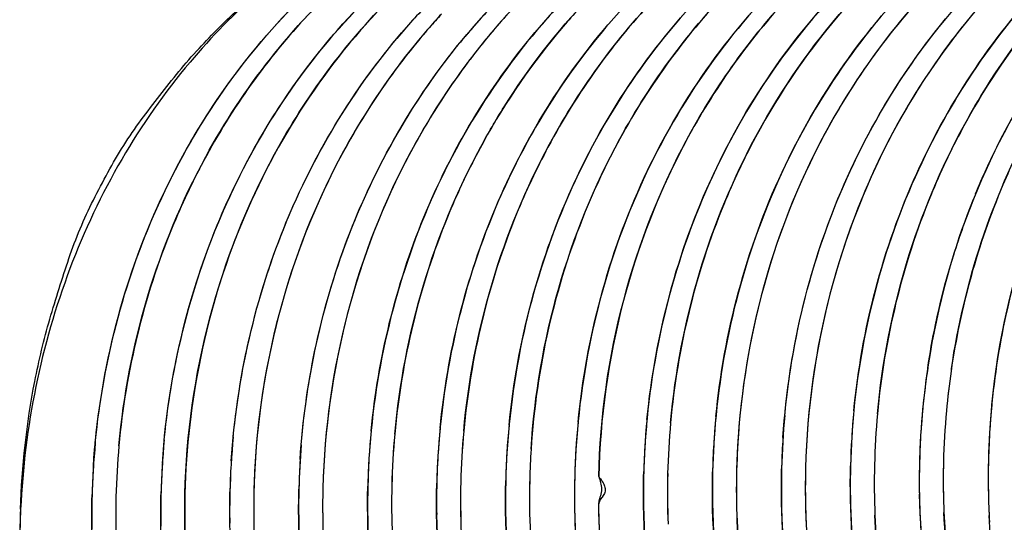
# Model space of a CAD drawing. Header units: millimetres. Extents: x 0 to 1750, y -1720 to 477.
# Tile 250 of 256: x 939.856 to 941.324, y -837.797 to -837.048. Entities that reach past the tile are written whole.
import ezdxf

# ---------------------------------------------------------------- set-up
doc = ezdxf.new("R2010")
doc.units = ezdxf.units.MM
doc.header["$LTSCALE"] = 92.51
doc.layers.add('101300786_14DXF_CONTINUOUS_LINE', color=7, linetype='CONTINUOUS')
doc.layers.add('101300786_DXF_CONTINUOUS_LINE', color=7, linetype='CONTINUOUS')

msp = doc.modelspace()

# ---------------------------------------------------------------- linework, layer by layer
at = {"layer": '101300786_14DXF_CONTINUOUS_LINE'}
msp.add_line((940.5225, -837.0698), (940.5239, -837.0681), dxfattribs=at)
msp.add_line((940.5225, -837.0698), (940.5239, -837.0681), dxfattribs=at)
for centre, radius, start, end in [((941.2811, -837.7081), 0.9914, 137.357, 139.7949), ((941.2127, -837.7096), 0.9896, 137.3595, 138.9088), ((941.3201, -837.7091), 0.9955, 137.5647, 141.1009), ((942.376, -837.7349), 1.1426, 171.7997, 174.795), ((942.3715, -837.7343), 1.1381, 171.6114, 171.798), ((942.2747, -837.7394), 1.1442, 174.792, 178.615), ((942.3775, -837.735), 1.1441, 174.793, 178.6156), ((941.9705, -837.7525), 1.1486, 174.8253, 178.6132), ((942.0708, -837.7481), 1.146, 175.0196, 178.6116), ((941.557, -837.7698), 1.1466, 174.795, 178.6066), ((941.6597, -837.7655), 1.1465, 174.7941, 178.607), ((942.243, -837.7411), 1.1482, 176.2809, 178.4549), ((942.3459, -837.7368), 1.1483, 176.2775, 178.4542), ((942.4487, -837.7325), 1.1482, 176.2741, 178.6082), ((941.1458, -837.7871), 1.1469, 174.798, 178.6074), ((941.9293, -837.7539), 1.1432, 176.2535, 178.4552), ((942.0329, -837.7496), 1.144, 176.2521, 178.4561), ((942.1371, -837.7453), 1.1453, 176.2811, 178.4577), ((941.3513, -837.7784), 1.1467, 175.6755, 178.6116), ((941.5202, -837.7711), 1.1456, 176.2878, 178.463), ((941.6232, -837.7668), 1.1458, 176.2889, 178.4627), ((941.7263, -837.7625), 1.146, 176.2899, 178.4623), ((941.7639, -837.7611), 1.1478, 176.3655, 178.6141), ((941.8265, -837.7582), 1.1433, 176.2538, 178.4548), ((941.213, -837.7843), 1.147, 176.2717, 178.4519), ((941.3157, -837.78), 1.1469, 176.2717, 178.4522), ((941.4186, -837.7757), 1.1469, 176.4043, 178.4546), ((942.2414, -837.741), 1.1467, 178.4553, 178.6098), ((942.278, -837.7394), 1.1475, 178.619, 182.371), ((942.3447, -837.7367), 1.1471, 178.6099, 180.926), ((942.3443, -837.7367), 1.1467, 178.4546, 178.6092), ((942.3799, -837.735), 1.1465, 178.6184, 180.9439), ((942.4481, -837.7324), 1.1476, 178.6101, 183.2418), ((941.1104, -837.7886), 1.1473, 176.272, 178.4518), ((941.823, -837.7581), 1.1398, 178.4557, 178.612), ((941.9308, -837.7539), 1.1447, 178.6136, 180.9616), ((941.9258, -837.7538), 1.1397, 178.4562, 178.6124), ((941.971, -837.7525), 1.1491, 178.6145, 182.3673), ((942.0337, -837.7496), 1.1448, 178.6141, 180.9633), ((942.0299, -837.7495), 1.141, 178.4569, 178.6129), ((942.0738, -837.7482), 1.1491, 178.614, 182.3674), ((942.1367, -837.7452), 1.1448, 178.6146, 180.9644), ((942.1348, -837.7452), 1.143, 178.4583, 178.6134), ((942.1692, -837.7453), 1.1416, 178.5312, 182.9612), ((942.2421, -837.741), 1.1474, 178.6104, 180.9251), ((941.5184, -837.771), 1.1437, 178.4635, 178.6183), ((941.5558, -837.7697), 1.1454, 178.6104, 182.3704), ((941.6268, -837.7669), 1.1493, 178.6185, 180.9449), ((941.6215, -837.7667), 1.144, 178.4631, 178.6179), ((941.6587, -837.7654), 1.1454, 178.6109, 182.3712), ((941.7297, -837.7625), 1.1493, 178.6181, 180.9417), ((941.7246, -837.7624), 1.1442, 178.4627, 178.6174), ((941.7637, -837.7611), 1.1475, 178.6151, 180.6687), ((941.8281, -837.7582), 1.1449, 178.6129, 180.8873), ((941.2103, -837.7842), 1.1443, 178.6085, 180.9423), ((941.2109, -837.7842), 1.1449, 178.4525, 178.6076), ((941.313, -837.7799), 1.1442, 178.6088, 180.9438), ((941.3136, -837.7799), 1.1447, 178.4527, 178.6078), ((941.3533, -837.7784), 1.1486, 178.6135, 182.3714), ((941.4158, -837.7756), 1.1441, 178.6091, 180.9453), ((941.4167, -837.7756), 1.145, 178.4551, 178.6081), ((941.4515, -837.7747), 1.144, 178.5758, 182.8737), ((941.5238, -837.7712), 1.1492, 178.619, 180.9475), ((942.3822, -837.735), 1.1488, 180.9431, 181.4402), ((941.1077, -837.7885), 1.1446, 178.6083, 180.9441), ((941.1083, -837.7886), 1.1452, 178.4523, 178.6074), ((941.1451, -837.787), 1.1462, 178.6106, 182.4028), ((942.3825, -837.735), 1.1491, 181.4402, 182.369), ((941.0735, -837.8354), 1.2179, 177.2986, 181.906)]:
    msp.add_arc(centre, radius, start, end, dxfattribs=at)
for points, knots in [([(941.0129, -836.78), (941.0618, -836.7917), (941.1583, -836.8243), (941.2932, -836.8981), (941.4158, -836.9952), (941.5593, -837.153), (941.6916, -837.3946), (941.7366, -837.6116), (941.7433, -837.7216)], [0, 0, 0, 0, 0.118515, 0.238736, 0.361044, 0.48559, 0.740092, 1, 1, 1, 1]), ([(940.6461, -837.2332), (940.6924, -837.1477), (940.8074, -836.9907), (940.9638, -836.874), (941.0474, -836.8302)], [0, 0, 0, 0, 0.507228, 1, 1, 1, 1]), ([(940.7508, -837.2255), (940.797, -837.1408), (940.9116, -836.9854), (941.0669, -836.8697), (941.1499, -836.8261)], [0, 0, 0, 0, 0.507181, 1, 1, 1, 1]), ([(940.2358, -837.2482), (940.2821, -837.1633), (940.3967, -837.0073), (940.5523, -836.8913), (940.6355, -836.8477)], [0, 0, 0, 0, 0.507187, 1, 1, 1, 1]), ([(940.8534, -837.2217), (940.8949, -837.1455), (940.9958, -837.0045), (941.1301, -836.8944), (941.2023, -836.8504)], [0, 0, 0, 0, 0.506469, 1, 1, 1, 1]), ([(940.9562, -837.2176), (940.9928, -837.1503), (941.0799, -837.0248), (941.1934, -836.9223), (941.2546, -836.8792)], [0, 0, 0, 0, 0.505684, 1, 1, 1, 1]), ([(941.3067, -836.9133), (941.2568, -836.9538), (941.1641, -837.0462), (941.0911, -837.1547), (941.0596, -837.2122)], [0, 0, 0, 0, 0.4952, 1, 1, 1, 1]), ([(940.0684, -837.7097), (940.0732, -837.6362), (940.0969, -837.4904), (940.1737, -837.2846), (940.2885, -837.1012), (940.3883, -836.9984), (940.4426, -836.9537)], [0, 0, 0, 0, 0.255299, 0.508043, 0.75657, 1, 1, 1, 1]), ([(941.3593, -836.9527), (941.3509, -836.9606), (941.3179, -836.9926), (941.2871, -837.0269), (941.2654, -837.0538)], [0, 0, 0, 0, 0.248776, 1, 1, 1, 1]), ([(940.2519, -836.9736), (940.239, -836.9837), (940.188, -837.0257), (940.1416, -837.0731), (940.1097, -837.111)], [0, 0, 0, 0, 0.248046, 1, 1, 1, 1]), ([(941.1049, -836.9751), (941.0122, -837.0649), (940.86, -837.2865), (940.7972, -837.5468), (940.7885, -837.6792)], [0, 0, 0, 0, 0.49296, 1, 1, 1, 1]), ([(941.2066, -836.9719), (941.1143, -837.0616), (940.9627, -837.2829), (940.9001, -837.5427), (940.8914, -837.6748)], [0, 0, 0, 0, 0.492976, 1, 1, 1, 1]), ([(940.9943, -837.671), (940.9986, -837.6043), (941.0189, -837.4718), (941.0836, -837.283), (941.18, -837.1113), (941.2642, -837.0115), (941.3103, -836.9668)], [0, 0, 0, 0, 0.254525, 0.506901, 0.75569, 1, 1, 1, 1]), ([(940.1332, -837.2521), (940.1611, -837.2008), (940.225, -837.1036), (940.3046, -837.0187), (940.3474, -836.9806)], [0, 0, 0, 0, 0.504218, 1, 1, 1, 1]), ([(940.7959, -836.9885), (940.7498, -837.0332), (940.6656, -837.1329), (940.5692, -837.3046), (940.5045, -837.4935), (940.4842, -837.6259), (940.4799, -837.6926)], [0, 0, 0, 0, 0.244294, 0.493091, 0.745472, 1, 1, 1, 1]), ([(940.8987, -836.9842), (940.8527, -837.0289), (940.7685, -837.1286), (940.672, -837.3003), (940.6074, -837.4892), (940.5871, -837.6216), (940.5828, -837.6883)], [0, 0, 0, 0, 0.244294, 0.493091, 0.745472, 1, 1, 1, 1]), ([(941.001, -836.9805), (940.9086, -837.0702), (940.7569, -837.2915), (940.6943, -837.5514), (940.6857, -837.6835)], [0, 0, 0, 0, 0.492982, 1, 1, 1, 1]), ([(941.3939, -836.9817), (941.3069, -837.071), (941.1645, -837.2875), (941.1054, -837.5389), (941.0971, -837.6666)], [0, 0, 0, 0, 0.49337, 1, 1, 1, 1]), ([(940.6841, -837.0016), (940.5941, -837.0912), (940.4465, -837.3105), (940.3855, -837.5667), (940.377, -837.6969)], [0, 0, 0, 0, 0.49315, 1, 1, 1, 1]), ([(941.2655, -837.2034), (941.2757, -837.1847), (941.3182, -837.1122), (941.3695, -837.0448), (941.4122, -836.9987)], [0, 0, 0, 0, 0.25244, 1, 1, 1, 1]), ([(939.9655, -837.714), (939.9699, -837.6473), (939.9902, -837.5148), (940.0549, -837.326), (940.1514, -837.1543), (940.2356, -837.0546), (940.2817, -837.0099)], [0, 0, 0, 0, 0.254525, 0.506898, 0.755689, 1, 1, 1, 1]), ([(940.5434, -837.2374), (940.5543, -837.2171), (940.6003, -837.1382), (940.6568, -837.0654), (940.7041, -837.0162)], [0, 0, 0, 0, 0.252674, 1, 1, 1, 1]), ([(941.447, -837.0325), (941.4295, -837.0534), (941.3623, -837.1406), (941.3093, -837.2385), (941.2785, -837.3153)], [0, 0, 0, 0, 0.247621, 1, 1, 1, 1]), ([(940.1713, -837.7054), (940.1793, -837.5827), (940.2344, -837.3411), (940.3665, -837.1306), (940.4476, -837.0422)], [0, 0, 0, 0, 0.506179, 1, 1, 1, 1]), ([(940.4669, -837.0592), (940.4546, -837.0732), (940.4069, -837.1311), (940.3657, -837.1943), (940.3388, -837.2438)], [0, 0, 0, 0, 0.248181, 1, 1, 1, 1]), ([(941.2654, -837.0538), (941.2556, -837.0659), (941.2175, -837.1154), (941.184, -837.1684), (941.1616, -837.2097)], [0, 0, 0, 0, 0.24848, 1, 1, 1, 1]), ([(940.274, -837.7037), (940.2813, -837.5878), (940.3308, -837.3591), (940.4493, -837.1568), (940.5225, -837.0698)], [0, 0, 0, 0, 0.505554, 1, 1, 1, 1]), ([(940.5453, -837.084), (940.5356, -837.0961), (940.4974, -837.1457), (940.4638, -837.1988), (940.4414, -837.2401)], [0, 0, 0, 0, 0.248485, 1, 1, 1, 1]), ([(941.5003, -837.0924), (941.4425, -837.1739), (941.3495, -837.3561), (941.3095, -837.5564), (941.3029, -837.6579)], [0, 0, 0, 0, 0.495556, 1, 1, 1, 1]), ([(940.1097, -837.111), (940.0716, -837.1562), (940.0029, -837.2544), (939.9257, -837.4181), (939.8749, -837.5943), (939.8599, -837.7165), (939.857, -837.778)], [0, 0, 0, 0, 0.244349, 0.493117, 0.745406, 1, 1, 1, 1]), ([(941.0596, -837.2122), (941.0233, -837.2788), (940.9644, -837.421), (940.9358, -837.5722), (940.9291, -837.6486)], [0, 0, 0, 0, 0.497065, 1, 1, 1, 1]), ([(941.1616, -837.2097), (941.1199, -837.2865), (941.0549, -837.4518), (941.0302, -837.6277), (941.028, -837.716)], [0, 0, 0, 0, 0.497028, 1, 1, 1, 1]), ([(941.1352, -837.6355), (941.1421, -837.5598), (941.1709, -837.4101), (941.2295, -837.2693), (941.2655, -837.2034)], [0, 0, 0, 0, 0.50293, 1, 1, 1, 1]), ([(941.2456, -837.5682), (941.2551, -837.5039), (941.285, -837.3774), (941.3364, -837.2579), (941.3671, -837.2014)], [0, 0, 0, 0, 0.502725, 1, 1, 1, 1]), ([(940.6185, -837.6883), (940.6236, -837.6073), (940.651, -837.4469), (940.7124, -837.296), (940.7508, -837.2255)], [0, 0, 0, 0, 0.502973, 1, 1, 1, 1]), ([(940.7194, -837.729), (940.7215, -837.6404), (940.7462, -837.4642), (940.8116, -837.2986), (940.8534, -837.2217)], [0, 0, 0, 0, 0.502975, 1, 1, 1, 1]), ([(940.8266, -837.6489), (940.8334, -837.5733), (940.8621, -837.424), (940.9203, -837.2835), (940.9562, -837.2176)], [0, 0, 0, 0, 0.502921, 1, 1, 1, 1]), ([(940.4414, -837.2401), (940.3997, -837.3168), (940.3347, -837.4822), (940.3101, -837.6579), (940.3079, -837.7463)], [0, 0, 0, 0, 0.497032, 1, 1, 1, 1]), ([(940.4151, -837.6658), (940.422, -837.5908), (940.4503, -837.4425), (940.5079, -837.3029), (940.5434, -837.2374)], [0, 0, 0, 0, 0.502879, 1, 1, 1, 1]), ([(940.518, -837.6615), (940.5248, -837.5865), (940.5532, -837.4383), (940.6107, -837.2987), (940.6461, -837.2332)], [0, 0, 0, 0, 0.502876, 1, 1, 1, 1]), ([(940.0036, -837.6831), (940.0105, -837.6076), (940.0392, -837.4584), (940.0974, -837.3179), (940.1332, -837.2521)], [0, 0, 0, 0, 0.502913, 1, 1, 1, 1]), ([(940.1021, -837.7549), (940.1042, -837.6665), (940.1289, -837.4905), (940.1941, -837.325), (940.2358, -837.2482)], [0, 0, 0, 0, 0.502963, 1, 1, 1, 1]), ([(940.3388, -837.2438), (940.3016, -837.3121), (940.2418, -837.4582), (940.2138, -837.6134), (940.2079, -837.6919)], [0, 0, 0, 0, 0.497066, 1, 1, 1, 1]), ([(941.2785, -837.3153), (941.2674, -837.3427), (941.2276, -837.4547), (941.2058, -837.5732), (941.2, -837.6622)], [0, 0, 0, 0, 0.248944, 1, 1, 1, 1]), ([(940.7194, -837.729), (940.7213, -837.7351), (940.7244, -837.7447), (940.7228, -837.7561), (940.7204, -837.7622), (940.7191, -837.7687), (940.7191, -837.7775), (940.7194, -837.7882), (940.7197, -837.7989), (940.7203, -837.8132), (940.7213, -837.831), (940.7234, -837.8595), (940.727, -837.8949), (940.733, -837.9372), (940.7405, -837.9792), (940.7496, -838.0208), (940.7637, -838.0756), (940.7852, -838.1426), (940.8169, -838.2204), (940.8543, -838.2949), (940.883, -838.3423), (940.8982, -838.3652)], [0, 0, 0, 0, 0.028715, 0.043746, 0.050405, 0.057657, 0.07343, 0.089388, 0.105341, 0.121291, 0.15318, 0.185054, 0.248743, 0.312338, 0.375818, 0.439163, 0.502351, 0.628157, 0.753116, 0.877098, 1, 1, 1, 1]), ([(940.2802, -838.39), (940.2196, -838.2983), (940.1268, -838.0917), (940.0994, -837.8673), (940.1021, -837.7549)], [0, 0, 0, 0, 0.494445, 1, 1, 1, 1]), ([(941.1977, -837.7553), (941.199, -837.8322), (941.2169, -837.9852), (941.2655, -838.1315), (941.2969, -838.2007)], [0, 0, 0, 0, 0.50321, 1, 1, 1, 1]), ([(940.8891, -837.7688), (940.8904, -837.845), (940.9081, -837.9966), (940.979, -838.2119), (941.0906, -838.4042), (941.1901, -838.5122), (941.2445, -838.559)], [0, 0, 0, 0, 0.256686, 0.510143, 0.758326, 1, 1, 1, 1]), ([(940.992, -837.7645), (940.9943, -837.9025), (941.0481, -838.1753), (941.1996, -838.41), (941.2934, -838.5045)], [0, 0, 0, 0, 0.508918, 1, 1, 1, 1]), ([(941.0949, -837.7596), (941.0969, -837.8869), (941.143, -838.139), (941.2724, -838.3611), (941.3535, -838.4542)], [0, 0, 0, 0, 0.507752, 1, 1, 1, 1]), ([(940.4776, -837.7858), (940.4789, -837.8642), (940.4975, -838.0201), (940.5723, -838.2408), (940.6899, -838.4366), (940.7945, -838.5453), (940.8515, -838.5918)], [0, 0, 0, 0, 0.256994, 0.510605, 0.758688, 1, 1, 1, 1]), ([(940.5805, -837.7814), (940.5818, -837.8598), (940.6004, -838.0157), (940.6751, -838.2364), (940.7927, -838.4322), (940.8972, -838.5409), (940.9543, -838.5873)], [0, 0, 0, 0, 0.256992, 0.510601, 0.758686, 1, 1, 1, 1]), ([(940.6162, -837.7745), (940.6175, -837.8807), (940.6492, -838.0915), (940.7392, -838.2851), (940.7967, -838.3716)], [0, 0, 0, 0, 0.505565, 1, 1, 1, 1]), ([(940.6834, -837.776), (940.6846, -837.8546), (940.7031, -838.0111), (940.7782, -838.2327), (940.8963, -838.429), (941.0016, -838.5379), (941.0589, -838.5844)], [0, 0, 0, 0, 0.257019, 0.510643, 0.758713, 1, 1, 1, 1]), ([(940.7863, -837.7731), (940.7876, -837.8514), (940.8062, -838.0073), (940.881, -838.2279), (940.9985, -838.4236), (941.103, -838.5322), (941.1601, -838.5787)], [0, 0, 0, 0, 0.256994, 0.5106, 0.758674, 1, 1, 1, 1]), ([(941.27, -838.0222), (941.2649, -838.0027), (941.2467, -837.9239), (941.2369, -837.8432), (941.2344, -837.7825)], [0, 0, 0, 0, 0.249144, 1, 1, 1, 1]), ([(940.2719, -837.7944), (940.2732, -837.8727), (940.2918, -838.0286), (940.3664, -838.2492), (940.4838, -838.4449), (940.5883, -838.5535), (940.6453, -838.6)], [0, 0, 0, 0, 0.256992, 0.510596, 0.758675, 1, 1, 1, 1]), ([(940.3748, -837.7902), (940.3761, -837.8685), (940.3946, -838.0243), (940.4693, -838.2449), (940.5868, -838.4406), (940.6913, -838.5493), (940.7483, -838.5958)], [0, 0, 0, 0, 0.256988, 0.510595, 0.75868, 1, 1, 1, 1]), ([(941.1025, -838.3544), (941.0489, -838.273), (940.9639, -838.092), (940.9299, -837.8952), (940.9258, -837.7956)], [0, 0, 0, 0, 0.49458, 1, 1, 1, 1]), ([(941.3102, -838.3487), (941.256, -838.267), (941.1699, -838.085), (941.1356, -837.887), (941.1315, -837.7869)], [0, 0, 0, 0, 0.494531, 1, 1, 1, 1])]:
    msp.add_open_spline(points, degree=3, knots=knots, dxfattribs=at)
at = {"layer": '101300786_DXF_CONTINUOUS_LINE'}
msp.add_line((940.7262, -837.7574), (940.7243, -837.76), dxfattribs=at)
for points in [[(940.7194, -837.729), (940.7208, -837.7308), (940.722, -837.7325), (940.7231, -837.734), (940.724, -837.7352), (940.7247, -837.7363)], [(940.7247, -837.7363), (940.7259, -837.7384), (940.7265, -837.7393), (940.727, -837.7404), (940.7276, -837.7419), (940.7282, -837.7435), (940.7287, -837.7452), (940.729, -837.7471), (940.7291, -837.7491), (940.729, -837.751), (940.7285, -837.7528), (940.7279, -837.7545), (940.7271, -837.756), (940.7262, -837.7574)], [(940.7243, -837.76), (940.7223, -837.7626), (940.7213, -837.7643), (940.7204, -837.7664), (940.7197, -837.7688), (940.7191, -837.7714), (940.719, -837.7739), (940.719, -837.7765), (940.7191, -837.7791), (940.7192, -837.7809), (940.7192, -837.7827), (940.7196, -837.7954)], [(940.7196, -837.7954), (940.72, -837.8062), (940.7204, -837.8146), (940.7206, -837.8183), (940.7209, -837.8245)]]:
    msp.add_lwpolyline(points, dxfattribs=at)
for centre, radius, start, end in [((941.1752, -837.7097), 0.9874, 135.8929, 140.0452), ((941.3804, -837.7005), 0.9866, 135.4999, 140.0474), ((941.2796, -837.7067), 0.9894, 137.3546, 140.0158), ((941.3174, -837.7065), 0.9918, 136.5045, 141.1095), ((941.2169, -837.7133), 0.9952, 137.3666, 141.0112), ((941.2899, -837.7155), 1.003, 140.0118, 141.0032), ((941.2933, -837.7182), 1.0073, 141.0027, 141.2832), ((942.2945, -837.7237), 1.095, 157.6569, 158.0981), ((942.3444, -837.737), 1.1468, 171.4847, 174.4745), ((942.3791, -837.7354), 1.1458, 171.7924, 174.7808), ((942.4436, -837.7324), 1.1432, 174.4714, 178.6045), ((942.135, -837.7453), 1.1431, 174.6139, 178.6096), ((942.2376, -837.741), 1.1429, 174.4715, 178.6056), ((942.2709, -837.7393), 1.1404, 174.7773, 178.6129), ((942.3406, -837.7367), 1.143, 174.4714, 178.605), ((942.3737, -837.735), 1.1403, 174.778, 178.6134), ((941.7212, -837.7624), 1.1409, 174.4717, 178.6129), ((941.8266, -837.7583), 1.1434, 174.4727, 178.6078), ((941.9293, -837.754), 1.1432, 174.4725, 178.6083), ((941.9656, -837.7524), 1.1437, 174.8056, 178.61), ((942.0309, -837.7496), 1.1419, 174.4714, 178.6086), ((941.5153, -837.7711), 1.1407, 174.4717, 178.6137), ((941.5531, -837.7698), 1.1428, 174.7799, 178.6045), ((941.6182, -837.7668), 1.1408, 174.4717, 178.6133), ((941.6559, -837.7655), 1.1426, 174.7793, 178.6049), ((941.1066, -837.7886), 1.1435, 174.4714, 178.6033), ((941.1415, -837.7871), 1.1426, 174.7812, 178.6052), ((941.2093, -837.7843), 1.1434, 174.4713, 178.6035), ((941.3121, -837.78), 1.1433, 174.4713, 178.6037), ((941.418, -837.7757), 1.1463, 175.3019, 178.6063), ((941.7625, -837.7611), 1.1464, 176.3626, 178.6139), ((942.2771, -837.7393), 1.1466, 178.6204, 182.3755), ((942.3406, -837.7366), 1.143, 178.6114, 181.3769), ((942.3787, -837.735), 1.1453, 178.6196, 181.4336), ((942.4454, -837.7323), 1.1449, 178.6131, 182.7494), ((941.9677, -837.7523), 1.1457, 178.6171, 182.3811), ((942.0704, -837.748), 1.1456, 178.6166, 182.3813), ((941.5546, -837.7697), 1.1442, 178.6121, 182.3759), ((941.6576, -837.7654), 1.1444, 178.6125, 182.3763), ((941.7628, -837.761), 1.1467, 178.6151, 180.6703), ((941.8293, -837.7582), 1.1461, 178.6156, 182.508), ((941.3501, -837.7783), 1.1454, 178.6161, 182.3845), ((941.1412, -837.7869), 1.1423, 178.6131, 182.418), ((942.3462, -837.7365), 1.1486, 181.3753, 182.7465), ((942.3835, -837.7349), 1.1501, 181.4319, 182.3723), ((941.2414, -837.8315), 1.3858, 177.7865, 181.8361), ((942.3843, -837.7349), 1.1509, 182.3722, 182.7363), ((942.3355, -837.7374), 1.1379, 182.7259, 194.9057), ((942.3718, -837.7359), 1.1383, 182.7145, 194.5643)]:
    msp.add_arc(centre, radius, start, end, dxfattribs=at)
for points, knots in [([(940.9958, -836.7761), (941.0956, -836.7978), (941.2919, -836.8806), (941.5291, -837.0996), (941.6903, -837.3898), (941.7365, -837.61), (941.7433, -837.7216)], [0, 0, 0, 0, 0.238087, 0.484415, 0.739388, 1, 1, 1, 1]), ([(941.1335, -836.8349), (941.054, -836.8787), (940.9057, -836.9927), (940.7957, -837.1434), (940.751, -837.2252)], [0, 0, 0, 0, 0.493085, 1, 1, 1, 1]), ([(941.0176, -836.8466), (940.9396, -836.8912), (940.7945, -837.0061), (940.6872, -837.1564), (940.6437, -837.2378)], [0, 0, 0, 0, 0.493132, 1, 1, 1, 1]), ([(941.2024, -836.8503), (941.129, -836.895), (940.9928, -837.0072), (940.8911, -837.1512), (940.8495, -837.2289)], [0, 0, 0, 0, 0.493439, 1, 1, 1, 1]), ([(941.2547, -836.8791), (941.1927, -836.9228), (941.0777, -837.0269), (940.99, -837.1546), (940.9533, -837.223)], [0, 0, 0, 0, 0.494239, 1, 1, 1, 1]), ([(941.3068, -836.9132), (941.2815, -836.9337), (941.1835, -837.0219), (941.1039, -837.1301), (941.0568, -837.2175)], [0, 0, 0, 0, 0.246942, 1, 1, 1, 1]), ([(941.3594, -836.9526), (941.3393, -836.9714), (941.2616, -837.0504), (941.1975, -837.1426), (941.1583, -837.2161)], [0, 0, 0, 0, 0.247437, 1, 1, 1, 1]), ([(940.1231, -837.0905), (940.1429, -837.0691), (940.1737, -837.0382), (940.2123, -837.0049), (940.2346, -836.9867), (940.2458, -836.9775), (940.2518, -836.9736)], [0, 0, 0, 0, 0.502372, 0.751755, 0.876083, 1, 1, 1, 1]), ([(940.7914, -837.6438), (940.8036, -837.5182), (940.8688, -837.2726), (941.0146, -837.0632), (941.1024, -836.9775)], [0, 0, 0, 0, 0.506958, 1, 1, 1, 1]), ([(940.8943, -837.6396), (940.9064, -837.5143), (940.9714, -837.2691), (941.1166, -837.0601), (941.2041, -836.9744)], [0, 0, 0, 0, 0.50696, 1, 1, 1, 1]), ([(940.9969, -837.638), (941.0088, -837.512), (941.0738, -837.2653), (941.2199, -837.0551), (941.3079, -836.9691)], [0, 0, 0, 0, 0.506954, 1, 1, 1, 1]), ([(940.3491, -836.979), (940.3272, -836.9985), (940.2421, -837.0811), (940.1723, -837.1793), (940.1301, -837.2579)], [0, 0, 0, 0, 0.247185, 1, 1, 1, 1]), ([(940.5857, -837.6525), (940.5978, -837.527), (940.6631, -837.2814), (940.8088, -837.072), (940.8965, -836.9863)], [0, 0, 0, 0, 0.506983, 1, 1, 1, 1]), ([(940.6885, -837.6482), (940.7007, -837.5227), (940.7658, -837.2774), (940.9112, -837.0682), (940.9989, -836.9825)], [0, 0, 0, 0, 0.506944, 1, 1, 1, 1]), ([(941.1, -837.6309), (941.1118, -837.5094), (941.1737, -837.2716), (941.3109, -837.0669), (941.3939, -836.9817)], [0, 0, 0, 0, 0.506628, 1, 1, 1, 1]), ([(941.4122, -836.9986), (941.3977, -837.0144), (941.341, -837.0797), (941.293, -837.1523), (941.2622, -837.2096)], [0, 0, 0, 0, 0.247906, 1, 1, 1, 1]), ([(939.9684, -837.6785), (939.9806, -837.5529), (940.0458, -837.3072), (940.1916, -837.0979), (940.2794, -837.0122)], [0, 0, 0, 0, 0.506983, 1, 1, 1, 1]), ([(940.0713, -837.6741), (940.0834, -837.5493), (940.148, -837.305), (940.2923, -837.0964), (940.3792, -837.0108)], [0, 0, 0, 0, 0.506921, 1, 1, 1, 1]), ([(940.4067, -837.0176), (940.3127, -837.1124), (940.1609, -837.3459), (940.1054, -837.6178), (940.1021, -837.7549)], [0, 0, 0, 0, 0.493178, 1, 1, 1, 1]), ([(940.7045, -837.0158), (940.6884, -837.0325), (940.6261, -837.1022), (940.5736, -837.1807), (940.5405, -837.2427)], [0, 0, 0, 0, 0.247743, 1, 1, 1, 1]), ([(941.2817, -837.3075), (941.292, -837.2824), (941.3364, -837.1848), (941.3956, -837.0939), (941.447, -837.0326)], [0, 0, 0, 0, 0.252915, 1, 1, 1, 1]), ([(940.4828, -837.6569), (940.4937, -837.5446), (940.5482, -837.3244), (940.6673, -837.1307), (940.7398, -837.0477)], [0, 0, 0, 0, 0.505849, 1, 1, 1, 1]), ([(940.1742, -837.6698), (940.1847, -837.5608), (940.2367, -837.347), (940.3496, -837.1577), (940.4183, -837.0756)], [0, 0, 0, 0, 0.505574, 1, 1, 1, 1]), ([(940.3799, -837.6612), (940.3905, -837.5522), (940.4424, -837.3384), (940.5553, -837.149), (940.6241, -837.067)], [0, 0, 0, 0, 0.505576, 1, 1, 1, 1]), ([(939.8566, -837.7779), (939.8591, -837.714), (939.8692, -837.6182), (939.8954, -837.5094), (939.9143, -837.4488), (939.9287, -837.4036), (939.9451, -837.3592), (939.9652, -837.3167), (939.9869, -837.2753), (940.0178, -837.2217), (940.0641, -837.1605), (940.1024, -837.1128), (940.1231, -837.0905)], [0, 0, 0, 0, 0.254931, 0.381626, 0.444744, 0.507807, 0.570551, 0.632906, 0.694953, 0.756679, 0.878789, 1, 1, 1, 1]), ([(940.2756, -837.6818), (940.2845, -837.5737), (940.3326, -837.3609), (940.4409, -837.1711), (940.5073, -837.0882)], [0, 0, 0, 0, 0.505191, 1, 1, 1, 1]), ([(940.4434, -837.0872), (940.4137, -837.1238), (940.3775, -837.1756), (940.3462, -837.2302), (940.3386, -837.2441)], [0, 0, 0, 0, 0.748292, 1, 1, 1, 1]), ([(940.5454, -837.0839), (940.5353, -837.0964), (940.4957, -837.148), (940.4611, -837.2033), (940.4381, -837.2464)], [0, 0, 0, 0, 0.248463, 1, 1, 1, 1]), ([(941.3058, -837.6223), (941.315, -837.527), (941.3571, -837.3396), (941.4459, -837.1691), (941.5003, -837.0924)], [0, 0, 0, 0, 0.504502, 1, 1, 1, 1]), ([(941.2622, -837.2096), (941.2447, -837.2421), (941.1811, -837.3767), (941.1454, -837.5242), (941.1352, -837.6355)], [0, 0, 0, 0, 0.24817, 1, 1, 1, 1]), ([(941.3635, -837.2082), (941.3485, -837.2362), (941.2934, -837.3516), (941.2588, -837.4767), (941.2451, -837.5719)], [0, 0, 0, 0, 0.248207, 1, 1, 1, 1]), ([(940.751, -837.2252), (940.7318, -837.2604), (940.6625, -837.4062), (940.6261, -837.5673), (940.6185, -837.6883)], [0, 0, 0, 0, 0.248234, 1, 1, 1, 1]), ([(940.9533, -837.223), (940.9358, -837.2555), (940.8723, -837.3901), (940.8367, -837.5376), (940.8266, -837.6489)], [0, 0, 0, 0, 0.248184, 1, 1, 1, 1]), ([(941.0568, -837.2175), (941.0157, -837.2938), (940.9516, -837.4581), (940.9272, -837.6326), (940.9251, -837.7204)], [0, 0, 0, 0, 0.497057, 1, 1, 1, 1]), ([(941.1583, -837.2161), (941.1177, -837.2921), (941.0544, -837.4555), (941.0302, -837.6289), (941.028, -837.716)], [0, 0, 0, 0, 0.497015, 1, 1, 1, 1]), ([(940.5405, -837.2427), (940.5232, -837.2751), (940.4604, -837.4088), (940.4252, -837.5553), (940.4151, -837.6658)], [0, 0, 0, 0, 0.248191, 1, 1, 1, 1]), ([(940.6437, -837.2378), (940.6264, -837.2702), (940.5634, -837.4041), (940.5281, -837.5508), (940.518, -837.6615)], [0, 0, 0, 0, 0.248187, 1, 1, 1, 1]), ([(940.8495, -837.2289), (940.8089, -837.3049), (940.7455, -837.4683), (940.7215, -837.6418), (940.7194, -837.729)], [0, 0, 0, 0, 0.497114, 1, 1, 1, 1]), ([(940.3386, -837.2441), (940.2969, -837.3209), (940.2318, -837.4863), (940.2071, -837.6622), (940.205, -837.7506)], [0, 0, 0, 0, 0.497, 1, 1, 1, 1]), ([(940.4381, -837.2464), (940.3975, -837.3224), (940.3343, -837.4858), (940.3101, -837.6591), (940.3079, -837.7463)], [0, 0, 0, 0, 0.497032, 1, 1, 1, 1]), ([(940.1301, -837.2579), (940.1127, -837.2904), (940.0493, -837.4247), (940.0138, -837.572), (940.0036, -837.6831)], [0, 0, 0, 0, 0.248177, 1, 1, 1, 1]), ([(941.2102, -837.5672), (941.2135, -837.5456), (941.2288, -837.4598), (941.2542, -837.3758), (941.2785, -837.3153)], [0, 0, 0, 0, 0.251361, 1, 1, 1, 1]), ([(941.1606, -838.5791), (941.0398, -838.4808), (940.8428, -838.2132), (940.7825, -837.8889), (940.7864, -837.7262)], [0, 0, 0, 0, 0.489058, 1, 1, 1, 1]), ([(941.2084, -838.5263), (941.1039, -838.4264), (940.9366, -838.1712), (940.8857, -837.872), (940.8893, -837.7219)], [0, 0, 0, 0, 0.490521, 1, 1, 1, 1]), ([(941.258, -838.4668), (941.1697, -838.3678), (941.0308, -838.1277), (940.9889, -837.8545), (940.9922, -837.7175)], [0, 0, 0, 0, 0.491968, 1, 1, 1, 1]), ([(941.028, -837.716), (941.0251, -837.8276), (941.0519, -838.0504), (941.1435, -838.2555), (941.2032, -838.3469)], [0, 0, 0, 0, 0.505551, 1, 1, 1, 1]), ([(941.3533, -838.4538), (941.2673, -838.3552), (941.1324, -838.1175), (941.0918, -837.8482), (941.0951, -837.7132)], [0, 0, 0, 0, 0.492177, 1, 1, 1, 1]), ([(940.8519, -838.592), (940.7311, -838.4937), (940.5342, -838.2261), (940.4739, -837.9019), (940.4778, -837.7391)], [0, 0, 0, 0, 0.489059, 1, 1, 1, 1]), ([(940.9548, -838.5877), (940.8339, -838.4894), (940.6371, -838.2217), (940.5768, -837.8975), (940.5807, -837.7348)], [0, 0, 0, 0, 0.48906, 1, 1, 1, 1]), ([(940.5667, -838.6953), (940.4893, -838.6519), (940.3449, -838.5386), (940.1829, -838.3123), (940.0834, -838.0446), (940.064, -837.8525), (940.0663, -837.7564)], [0, 0, 0, 0, 0.238881, 0.48631, 0.74102, 1, 1, 1, 1]), ([(940.1021, -837.7549), (940.1, -837.8439), (940.1163, -838.0217), (940.2014, -838.2723), (940.3411, -838.49), (940.4671, -838.6052), (940.5354, -838.6521)], [0, 0, 0, 0, 0.257898, 0.512128, 0.75997, 1, 1, 1, 1]), ([(940.5426, -838.6045), (940.422, -838.5061), (940.2255, -838.2386), (940.1652, -837.9147), (940.1692, -837.7521)], [0, 0, 0, 0, 0.489077, 1, 1, 1, 1]), ([(940.6456, -838.6002), (940.5249, -838.5018), (940.3284, -838.2343), (940.2681, -837.9104), (940.2721, -837.7478)], [0, 0, 0, 0, 0.489075, 1, 1, 1, 1]), ([(940.3079, -837.7463), (940.305, -837.8575), (940.3316, -838.0797), (940.4228, -838.2844), (940.4822, -838.3757)], [0, 0, 0, 0, 0.505379, 1, 1, 1, 1]), ([(940.7485, -838.5959), (940.6278, -838.4975), (940.4312, -838.23), (940.371, -837.906), (940.3749, -837.7435)], [0, 0, 0, 0, 0.489074, 1, 1, 1, 1]), ([(940.3387, -838.6146), (940.2175, -838.5163), (940.0201, -838.2484), (939.9595, -837.9237), (939.9634, -837.7607)], [0, 0, 0, 0, 0.488997, 1, 1, 1, 1]), ([(940.6162, -837.7745), (940.6175, -837.8802), (940.649, -838.0902), (940.7382, -838.2833), (940.7954, -838.3696)], [0, 0, 0, 0, 0.505524, 1, 1, 1, 1]), ([(940.9258, -837.7956), (940.9299, -837.8949), (940.9636, -838.0911), (941.0482, -838.2715), (941.1015, -838.3528)], [0, 0, 0, 0, 0.505482, 1, 1, 1, 1]), ([(941.1315, -837.7869), (941.1356, -837.8865), (941.1696, -838.0836), (941.2549, -838.2647), (941.3086, -838.3462)], [0, 0, 0, 0, 0.505518, 1, 1, 1, 1]), ([(941.4718, -838.3288), (941.4208, -838.2493), (941.3396, -838.0738), (941.3064, -837.8835), (941.3018, -837.7872)], [0, 0, 0, 0, 0.494685, 1, 1, 1, 1])]:
    msp.add_open_spline(points, degree=3, knots=knots, dxfattribs=at)

doc.saveas('drawing.dxf')
